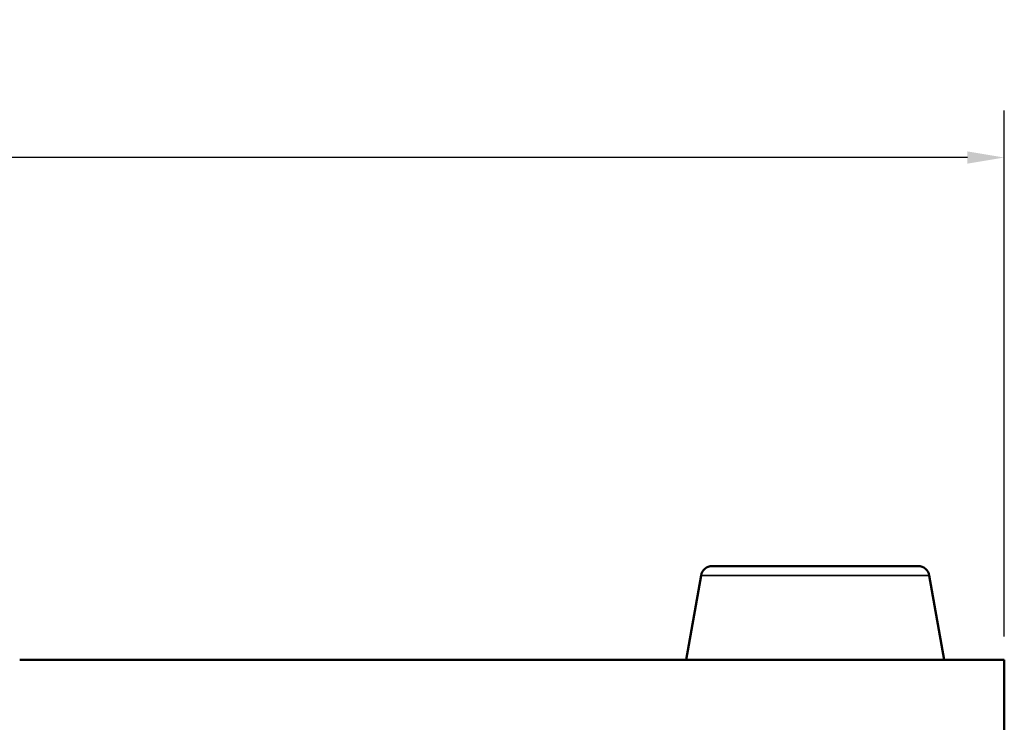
# Model space of a CAD drawing. Header units: inches. Extents: x 0.2 to 58.8, y 1.7 to 68.8.
# Tile 19 of 256: x 50.4 to 53, y 11.5 to 13.3. Entities that reach past the tile are written whole.
import ezdxf

# ---------------------------------------------------------------- set-up
doc = ezdxf.new("R2010")
doc.units = ezdxf.units.IN
doc.header["$MEASUREMENT"] = 0
for name, color, linetype, lineweight in [('Dimension (ANSI)', 7, 'Continuous', 25), ('Visible (ANSI)', 7, 'Continuous', 50), ('Visible Narrow (ANSI)', 7, 'Continuous', 35)]:
    doc.layers.add(name, color=color, linetype=linetype, lineweight=lineweight)
doc.styles.add('Note Text (ANSI)', font='tahoma.ttf')
doc.dimstyles.new('Default (ANSI)', dxfattribs={"dimtxt": 0.5, "dimasz": 0.098425, "dimexe": 0.125, "dimexo": 0.0625, "dimgap": 0.031496, "dimtad": 0, "dimtih": 1, "dimtoh": 1, "dimrnd": 1e-08, "dimzin": 4, "dimdsep": 46, "dimtxsty": 'Note Text (ANSI)', "dimcen": 0.09, "dimdle": 0.393701, "dimclrd": 256, "dimclre": 256, "dimclrt": 256, "dimadec": 0, "dimazin": 1, "dimtfac": 1, "dimtofl": 0, "dimtmove": 0, "dimatfit": 3, "dimfxl": 1, "dimtolj": 1, "dimtzin": 4, "dimlwd": -1, "dimlwe": -1, "dimarcsym": 0})

# ---------------------------------------------------------------- blocks, each defined once
blk = doc.blocks.new('*D11')
at = {"layer": 'Defpoints', "color": 0}
for p in [(53.0469, 12.9601), (21.5729, 11.6215), (53.0469, 11.6215)]:
    blk.add_point(p, dxfattribs=at)
at = {"layer": 'Dimension (ANSI)'}
for p, q in [((21.5729, 11.684), (21.5729, 13.0851)), ((53.0469, 11.684), (53.0469, 13.0851)), ((21.6714, 12.9601), (35.242, 12.9601)), ((52.9485, 12.9601), (39.3779, 12.9601))]:
    blk.add_line(p, q, dxfattribs=at)
for points in [[(21.6714, 12.9765), (21.6714, 12.9437), (21.5729, 12.9601)], [(52.9485, 12.9765), (52.9485, 12.9437), (53.0469, 12.9601)]]:
    blk.add_solid(points, dxfattribs=at)
at = {"layer": 'Dimension (ANSI)', "insert": (35.2735, 13.2871), "char_height": 0.5, "attachment_point": 1, "style": 'Note Text (ANSI)'}
blk.add_mtext('\\A1;31.47 [799.4]', dxfattribs=at)

msp = doc.modelspace()

# ---------------------------------------------------------------- linework, layer by layer
at = {"layer": 'Visible (ANSI)'}
for p, q in [((52.2689, 11.8715), (52.8174, 11.8715)), ((52.2394, 11.8467), (52.1996, 11.6215)), ((52.8469, 11.8467), (52.8866, 11.6215)), ((50.4249, 11.6215), (50.4247, 11.6215)), ((50.4252, 11.6215), (50.4249, 11.6215)), ((50.4252, 11.6215), (53.0469, 11.6215)), ((53.0469, 11.4177), (53.0469, 11.6215))]:
    msp.add_line(p, q, dxfattribs=at)
for centre, start, end in [((52.2689, 11.8415), 90, 170), ((52.8174, 11.8415), 10, 90)]:
    msp.add_arc(centre, 0.03, start, end, dxfattribs=at)
at = {"layer": 'Visible Narrow (ANSI)'}
msp.add_line((52.8469, 11.8467), (52.2394, 11.8467), dxfattribs=at)

# ---------------------------------------------------------------- dimensions: what is measured, and where the dimension line sits
at = {"layer": 'Dimension (ANSI)'}
dim = msp.add_linear_dim(base=(53.0469, 12.9601), p1=(21.5729, 11.6215), p2=(53.0469, 11.6215), angle=180, dimstyle='Default (ANSI)', override={"dimtih": 0, "dimtoh": 0, "dimdec": 2, "dimtp": 0, "dimtm": 0, "dimtdec": 2, "dimatfit": 1}, dxfattribs=at)
dim.commit()
dim.dimension.update_dxf_attribs({"geometry": '*D11', "text_midpoint": (37.3099, 12.9601), "dimtype": 160})

doc.saveas('drawing.dxf')
